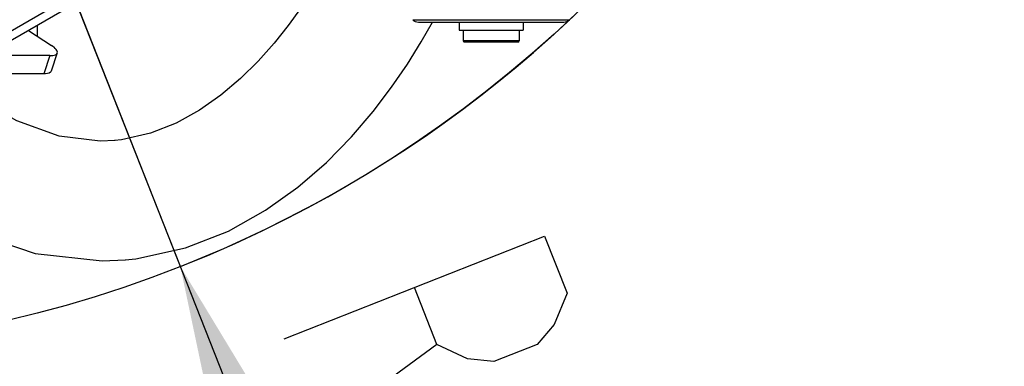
# Model space of a CAD drawing. Header units: millimetres. Extents: x 0 to 11890, y 0 to 8410.
# Tile 48 of 104: x 6010 to 6256, y 2387 to 2474. Entities that reach past the tile are written whole.
import ezdxf

# ---------------------------------------------------------------- set-up
doc = ezdxf.new("R2010")
doc.units = ezdxf.units.MM
doc.header["$LTSCALE"] = 653.95
doc.layers.get('0').update_dxf_attribs({"linetype": 'CONTINUOUS'})
for name, color, linetype in [('304102000082DXF_CONTINUOUS_LINE', 7, 'CONTINUOUS'), ('304104000218DXF_CONTINUOUS_LINE', 7, 'CONTINUOUS'), ('304105000085DXF_CONTINUOUS_LINE', 7, 'CONTINUOUS'), ('501023000084DXF_CONTINUOUS_LINE', 7, 'CONTINUOUS'), ('604007000001DXF_CONTINUOUS_LINE', 7, 'CONTINUOUS'), ('626001000001DXF_CONTINUOUS_LINE', 7, 'CONTINUOUS'), ('RB30-1-B-JSZL_DXF_DIMENSION', 7, 'CONTINUOUS'), ('RB30-1-BXIANDXF_CONTINUOUS_LINE', 7, 'CONTINUOUS')]:
    doc.layers.add(name, color=color, linetype=linetype)
doc.styles.get("Standard").update_dxf_attribs({"font": 'txt', "width": 0.7})
doc.dimstyles.new('DIMSTYLE_12', dxfattribs={"dimtxt": 70, "dimasz": 50, "dimexe": 1.5, "dimexo": 0, "dimtad": 1, "dimdsep": 46, "dimtxsty": 'Standard', "dimblk": '_FILLED', "dimblk1": '_FILLED', "dimblk2": '_FILLED', "dimcen": 0.09, "dimclrt": 5, "dimazin": 2, "dimtp": 0.5, "dimtm": 0.5, "dimtfac": 1, "dimtofl": 0, "dimtmove": 0, "dimatfit": 3, "dimldrblk": '_FILLED', "dimfxl": 0, "dimtolj": 1, "dimarcsym": 0})

# ---------------------------------------------------------------- blocks, each defined once
blk = doc.blocks.new('_FILLED')
at = {"color": 0, "linetype": 'ByBlock'}
blk.add_solid([(0, 0), (-1, 0.17), (-1, -0.17)], dxfattribs=at)
blk = doc.blocks.new('*D29')
at = {"layer": 'RB30-1-B-JSZL_DXF_DIMENSION', "color": 2, "linetype": 'Continuous'}
for p, q in [((6050.28, 2412.15), (5937.98, 2696.8)), ((5937.98, 2696.8), (6127.4, 2216.68)), ((6050.28, 2412.15), (6050.28, 2412.15))]:
    blk.add_line(p, q, dxfattribs=at)
at = {"layer": 'RB30-1-B-JSZL_DXF_DIMENSION', "color": 2, "linetype": 'Continuous', "xscale": 50, "yscale": 50, "zscale": 50, "rotation": 111.5291751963}
blk.add_blockref('_FILLED', (6050.28, 2412.15), dxfattribs=at)

msp = doc.modelspace()

# ---------------------------------------------------------------- linework, layer by layer
at = {"color": 2, "linetype": 'Continuous'}
for radius in [578, 306]:
    msp.add_circle((5937.979, 2696.796), radius, dxfattribs=at)
msp.add_arc((5937.979, 2696.796), 306, 291.53038, 360, dxfattribs=at)
at = {"layer": '304102000082DXF_CONTINUOUS_LINE', "color": 9, "linetype": 'Continuous'}
msp.add_line((6037.571, 2488.169), (5923.988, 2422.387), dxfattribs=at)
at = {"layer": '304102000082DXF_CONTINUOUS_LINE', "color": 7, "linetype": 'Continuous'}
msp.add_line((6038.697, 2486.437), (5924.76, 2420.655), dxfattribs=at)
at = {"layer": '304104000218DXF_CONTINUOUS_LINE', "color": 9, "linetype": 'Continuous'}
msp.add_line((6108.394, 2473.881), (6147.565, 2473.881), dxfattribs=at)
at = {"layer": '304104000218DXF_CONTINUOUS_LINE', "color": 7, "linetype": 'Continuous'}
msp.add_line((6109.808, 2473.296), (6146.151, 2473.296), dxfattribs=at)
for centre, start, end in [((6109.808, 2475.296), 225, 270), ((6146.151, 2475.296), 270, 315)]:
    msp.add_arc(centre, 2, start, end, dxfattribs=at)
at = {"layer": '304105000085DXF_CONTINUOUS_LINE', "color": 7, "linetype": 'Continuous'}
for p, q in [((6012.32, 2471.207), (6018.053, 2467.427)), ((6017.655, 2464.891), (6001.379, 2464.891)), ((6019.508, 2465.548), (6018.014, 2461.016)), ((6016.161, 2460.359), (5993.53, 2460.359))]:
    msp.add_line(p, q, dxfattribs=at)
at = {"layer": '304105000085DXF_CONTINUOUS_LINE', "color": 9, "linetype": 'Continuous'}
msp.add_line((6017.655, 2464.891), (6016.161, 2460.359), dxfattribs=at)
at = {"layer": '304105000085DXF_CONTINUOUS_LINE', "color": 7, "linetype": 'Continuous'}
for points, knots in [([(6019.508, 2465.548), (6019.602, 2465.83), (6019.147, 2466.694), (6018.491, 2467.138), (6018.053, 2467.427)], [0, 0, 0, 0, 0.3610772, 1, 1, 1, 1]), ([(6017.655, 2464.891), (6017.893, 2464.891), (6018.521, 2464.917), (6019.373, 2465.137), (6019.508, 2465.548)], [0, 0, 0, 0, 0.354676, 1, 1, 1, 1]), ([(6018.014, 2461.016), (6017.978, 2460.908), (6017.523, 2460.352), (6016.727, 2460.359), (6016.161, 2460.359)], [0, 0, 0, 0, 0.1683808, 1, 1, 1, 1])]:
    msp.add_open_spline(points, degree=3, knots=knots, dxfattribs=at)
at = {"layer": '501023000084DXF_CONTINUOUS_LINE', "color": 7, "linetype": 'Continuous'}
msp.add_line((6014.479, 2472.454), (6014.479, 2469.783), dxfattribs=at)
at = {"layer": '604007000001DXF_CONTINUOUS_LINE', "color": 7, "linetype": 'Continuous'}
for p, q in [((6119.979, 2473.296), (6119.979, 2471.296)), ((6135.979, 2473.296), (6135.979, 2471.296)), ((6119.979, 2471.296), (6135.979, 2471.296))]:
    msp.add_line(p, q, dxfattribs=at)
at = {"layer": '626001000001DXF_CONTINUOUS_LINE', "color": 7, "linetype": 'Continuous'}
for p, q in [((6120.979, 2471.296), (6120.979, 2468.596)), ((6134.979, 2471.296), (6134.979, 2468.596)), ((6134.679, 2468.296), (6121.279, 2468.296))]:
    msp.add_line(p, q, dxfattribs=at)
at = {"layer": '626001000001DXF_CONTINUOUS_LINE', "color": 9, "linetype": 'Continuous'}
msp.add_line((6134.979, 2468.596), (6120.979, 2468.596), dxfattribs=at)
at = {"layer": '626001000001DXF_CONTINUOUS_LINE', "color": 7, "linetype": 'Continuous'}
for centre, start, end in [((6121.279, 2468.596), 180, 270), ((6134.679, 2468.596), 270, 360)]:
    msp.add_arc(centre, 0.3, start, end, dxfattribs=at)
at = {"layer": 'RB30-1-B-JSZL_DXF_DIMENSION', "color": 5, "linetype": 'Continuous'}
msp.add_line((6114.418, 2392.63), (6085.232, 2371.239), dxfattribs=at)
msp.add_lwpolyline([(6076.24, 2394.03), (6141.356, 2419.719), (6146.975, 2405.475), (6143.797, 2397.637), (6139.495, 2392.647), (6128.642, 2388.366), (6122.092, 2389.074), (6114.418, 2392.63), (6108.798, 2406.874)], dxfattribs=at)
at = {"layer": 'RB30-1-BXIANDXF_CONTINUOUS_LINE', "color": 7, "linetype": 'Continuous'}
for points in [[(6085.411, 2484.796), (6085.391, 2484.76), (6082.997, 2480.789), (6080.292, 2476.675), (6077.218, 2472.406), (6073.706, 2467.991), (6069.73, 2463.524), (6065.293, 2459.143), (6060.418, 2455.005), (6055.104, 2451.255), (6049.268, 2448.014), (6042.802, 2445.457), (6035.529, 2443.854), (6033.849, 2443.673)], [(6036.446, 2413.784), (6039.119, 2414.069), (6051.577, 2416.766), (6062.317, 2420.997), (6071.595, 2426.191), (6079.689, 2431.994), (6086.817, 2438.193), (6093.06, 2444.56), (6098.468, 2450.875), (6103.1, 2456.958), (6107.074, 2462.76), (6110.534, 2468.325), (6113.345, 2473.296)], [(6033.958, 2443.683), (6030.208, 2443.518), (6019.986, 2444.766), (6009.353, 2448.536), (5999.68, 2454.002)], [(5983.163, 2428.958), (5997.511, 2420.974), (6014.014, 2415.354), (6030.759, 2413.517), (6036.56, 2413.794)]]:
    msp.add_lwpolyline(points, dxfattribs=at)

# ---------------------------------------------------------------- dimensions: what is measured, and where the dimension line sits
at = {"layer": 'RB30-1-B-JSZL_DXF_DIMENSION', "color": 2, "linetype": 'Continuous'}
dim = msp.add_radius_dim(center=(5937.979, 2696.796), mpoint=(6050.28, 2412.147), text='R<>', dimstyle='DIMSTYLE_12', override={"dimpost": '<>'}, dxfattribs=at)
dim.commit()
dim.dimension.update_dxf_attribs({"geometry": '*D29', "text_midpoint": (6071.745, 2405.425), "dimtype": 164})

doc.saveas('drawing.dxf')
